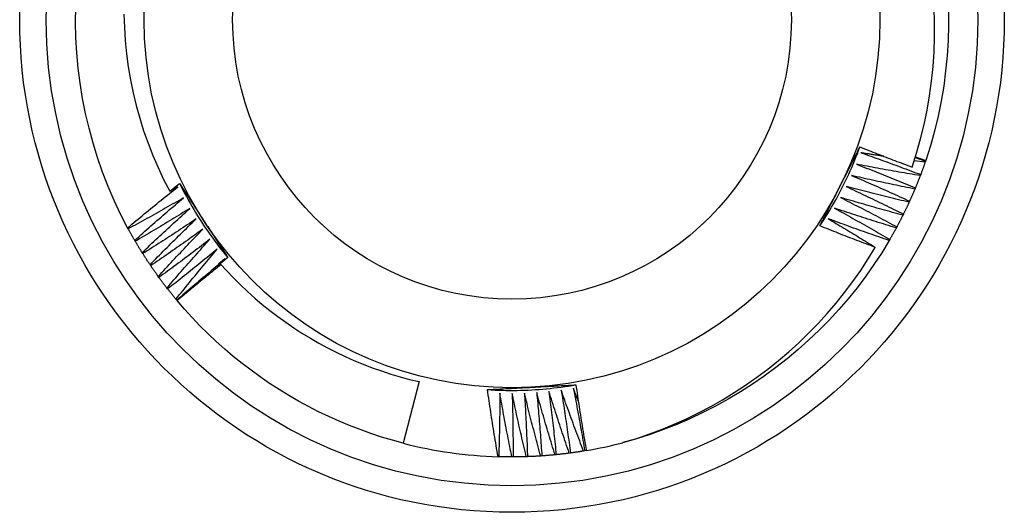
# Model space of a CAD drawing. Header units: inches. Extents: x 0 to 144, y -11 to 93.
# Tile 29 of 53: x 79.835 to 80.185, y 57.053 to 57.228. Entities that reach past the tile are written whole.
import ezdxf

# ---------------------------------------------------------------- set-up
doc = ezdxf.new("R2010")
doc.units = ezdxf.units.IN
doc.header["$LTSCALE"] = 8.616264
doc.header["$MEASUREMENT"] = 0
doc.layers.add('Visible Edges(ANSI)', color=7, linetype='Continuous', lineweight=25)
doc.layers.add('Visible Tangent Edges(ANSI)', color=7, linetype='Continuous', lineweight=25)

msp = doc.modelspace()

# ---------------------------------------------------------------- linework, layer by layer
at = {"layer": 'Visible Edges(ANSI)'}
for p, q in [((80.15703, 57.17714), (80.15315, 57.17765)), ((80.15351, 57.17878), (80.15716, 57.17753)), ((80.15358, 57.17901), (80.15724, 57.17777)), ((80.15716, 57.17753), (80.15703, 57.17714)), ((80.15724, 57.17777), (80.15716, 57.17753)), ((80.15543, 57.17271), (80.15528, 57.17233)), ((79.88815, 57.16678), (79.89168, 57.16955)), ((79.8911, 57.16836), (79.88815, 57.16678)), ((80.15354, 57.16795), (80.15338, 57.16757)), ((80.15149, 57.16326), (80.15132, 57.16289)), ((80.14929, 57.15864), (80.1491, 57.15827)), ((79.87339, 57.15341), (79.87319, 57.15378)), ((80.14694, 57.15409), (80.14674, 57.15373)), ((79.87591, 57.14896), (79.8757, 57.14931)), ((80.14444, 57.14962), (80.14423, 57.14927)), ((79.87858, 57.14459), (79.87836, 57.14494)), ((79.90886, 57.14316), (79.90613, 57.141)), ((79.90688, 57.14159), (79.90782, 57.14278)), ((79.88139, 57.14031), (79.88116, 57.14065)), ((79.90568, 57.14007), (79.90627, 57.14083)), ((79.88434, 57.13612), (79.8841, 57.13646)), ((79.88743, 57.13204), (79.88717, 57.13236)), ((79.89064, 57.12806), (79.89038, 57.12837)), ((79.89081, 57.12786), (79.89065, 57.12806)), ((79.97693, 57.09906), (79.9713, 57.07715)), ((80.03644, 57.07453), (80.03585, 57.07443)), ((80.00525, 57.07234), (80.00501, 57.07234)), ((80.01037, 57.07226), (80.00995, 57.07226)), ((80.01549, 57.07236), (80.01507, 57.07235)), ((80.0206, 57.07263), (80.02019, 57.0726)), ((80.0257, 57.07306), (80.02529, 57.07302)), ((80.03078, 57.07366), (80.03037, 57.07361)), ((80.03585, 57.07443), (80.03544, 57.07436))]:
    msp.add_line(p, q, dxfattribs=at)
at = {"layer": 'Visible Edges(ANSI)', "flags": 128}
for points in [[(79.87319, 57.15378), (79.87069, 57.15861), (79.86837, 57.16353), (79.86623, 57.16852), (79.86427, 57.17359), (79.86248, 57.17873), (79.86088, 57.18393), (79.85946, 57.18918), (79.85822, 57.19447), (79.85717, 57.19981), (79.8563, 57.20518), (79.85561, 57.21057), (79.8551, 57.21599), (79.85478, 57.22142), (79.85464, 57.22686), (79.85469, 57.2323)], [(79.87186, 57.22972), (79.87201, 57.22504), (79.87232, 57.22036), (79.87278, 57.21568), (79.87341, 57.21102), (79.87419, 57.20639), (79.87513, 57.2018), (79.87623, 57.19724), (79.87748, 57.19273), (79.87888, 57.18827), (79.88044, 57.18385), (79.88214, 57.17949), (79.884, 57.17519), (79.886, 57.17095), (79.88815, 57.16678)], [(80.1524, 57.17537), (80.15399, 57.18035), (80.15541, 57.18538), (80.15666, 57.19047), (80.15773, 57.19559), (80.15862, 57.20075), (80.15934, 57.20592), (80.15987, 57.21111), (80.16022, 57.21631), (80.16039, 57.22153), (80.16038, 57.22674), (80.16019, 57.23196)], [(80.16528, 57.23128), (80.16532, 57.22584), (80.16518, 57.2204), (80.16484, 57.21497), (80.16432, 57.20956), (80.16362, 57.20417), (80.16272, 57.1988), (80.16164, 57.19348), (80.16036, 57.18819), (80.1589, 57.18295), (80.15724, 57.17777)], [(80.11957, 57.15446), (80.12029, 57.15555), (80.12101, 57.15666), (80.12171, 57.15777), (80.1224, 57.15889), (80.12308, 57.16002), (80.12375, 57.16115), (80.12441, 57.16229), (80.12506, 57.16343), (80.12569, 57.16459), (80.12632, 57.16574), (80.12693, 57.16691), (80.12753, 57.16808), (80.12812, 57.16926), (80.1287, 57.17044), (80.12927, 57.17163), (80.12982, 57.17282), (80.13036, 57.17402), (80.13089, 57.17522), (80.13141, 57.17643), (80.13192, 57.17764), (80.13241, 57.17886), (80.13289, 57.18009), (80.13336, 57.18132), (80.13382, 57.18255)], [(80.12667, 57.16842), (80.12697, 57.16902), (80.12727, 57.16961), (80.12757, 57.1702), (80.12787, 57.17078), (80.12817, 57.17137), (80.12847, 57.17196), (80.12876, 57.17255), (80.12906, 57.17314), (80.12936, 57.17373), (80.12966, 57.17432), (80.12996, 57.17491), (80.13026, 57.17549), (80.13056, 57.17608), (80.13086, 57.17667), (80.13116, 57.17726), (80.13145, 57.17784), (80.13175, 57.17843), (80.13205, 57.17902), (80.13235, 57.17961), (80.13265, 57.18019), (80.13294, 57.18078), (80.13324, 57.18137), (80.13354, 57.18195), (80.13384, 57.18254)], [(80.13384, 57.18254), (80.13461, 57.18223), (80.13538, 57.18192), (80.13615, 57.18162), (80.13692, 57.18131), (80.13769, 57.18101), (80.13846, 57.1807), (80.13923, 57.1804), (80.14, 57.1801), (80.14078, 57.17979), (80.14155, 57.17949), (80.14232, 57.17919), (80.14309, 57.17889), (80.14387, 57.1786), (80.14464, 57.1783), (80.14542, 57.178), (80.14619, 57.17771), (80.14697, 57.17741), (80.14774, 57.17712), (80.14852, 57.17683), (80.14929, 57.17653), (80.15007, 57.17624), (80.15085, 57.17595), (80.15162, 57.17566), (80.1524, 57.17537)], [(80.13417, 57.18046), (80.13506, 57.18015), (80.13595, 57.17984), (80.13684, 57.17953), (80.13773, 57.17921), (80.13862, 57.1789), (80.13951, 57.17858), (80.1404, 57.17827), (80.14128, 57.17795), (80.14217, 57.17763), (80.14306, 57.17731), (80.14394, 57.17699), (80.14483, 57.17667), (80.14571, 57.17634), (80.1466, 57.17602), (80.14748, 57.17569), (80.14837, 57.17537), (80.14925, 57.17504), (80.15014, 57.17471), (80.15102, 57.17438), (80.1519, 57.17405), (80.15278, 57.17372), (80.15367, 57.17338), (80.15455, 57.17305), (80.15543, 57.17271)], [(80.14232, 57.1792), (80.14198, 57.17925), (80.14164, 57.1793), (80.1413, 57.17935), (80.14096, 57.1794), (80.14062, 57.17945), (80.14028, 57.1795), (80.13994, 57.17956), (80.1396, 57.17961), (80.13926, 57.17966), (80.13892, 57.17971), (80.13858, 57.17976), (80.13824, 57.17982), (80.1379, 57.17987), (80.13756, 57.17992), (80.13723, 57.17998), (80.13689, 57.18003), (80.13655, 57.18008), (80.13621, 57.18014), (80.13587, 57.18019), (80.13553, 57.18024), (80.13519, 57.1803), (80.13485, 57.18035), (80.13451, 57.18041), (80.13417, 57.18046)], [(80.13255, 57.1764), (80.13343, 57.17606), (80.13431, 57.17572), (80.13519, 57.17538), (80.13606, 57.17504), (80.13694, 57.17469), (80.13782, 57.17435), (80.1387, 57.174), (80.13957, 57.17366), (80.14045, 57.17331), (80.14132, 57.17296), (80.1422, 57.17261), (80.14307, 57.17226), (80.14395, 57.1719), (80.14482, 57.17155), (80.14569, 57.1712), (80.14657, 57.17084), (80.14744, 57.17048), (80.14831, 57.17013), (80.14918, 57.16977), (80.15006, 57.16941), (80.15093, 57.16905), (80.1518, 57.16868), (80.15267, 57.16832), (80.15354, 57.16795)], [(80.15528, 57.17233), (80.15433, 57.17248), (80.15338, 57.17264), (80.15243, 57.1728), (80.15149, 57.17296), (80.15054, 57.17312), (80.14959, 57.17328), (80.14864, 57.17344), (80.14769, 57.17361), (80.14675, 57.17377), (80.1458, 57.17394), (80.14485, 57.17411), (80.1439, 57.17428), (80.14296, 57.17445), (80.14201, 57.17462), (80.14106, 57.17479), (80.14012, 57.17496), (80.13917, 57.17514), (80.13822, 57.17532), (80.13728, 57.17549), (80.13633, 57.17567), (80.13538, 57.17585), (80.13444, 57.17603), (80.13349, 57.17621), (80.13255, 57.1764)], [(80.15703, 57.17714), (80.15696, 57.17695), (80.1569, 57.17677), (80.15684, 57.17658), (80.15677, 57.1764), (80.15671, 57.17621), (80.15664, 57.17603), (80.15658, 57.17584), (80.15651, 57.17566), (80.15644, 57.17547), (80.15638, 57.17529), (80.15631, 57.1751), (80.15624, 57.17492), (80.15618, 57.17474), (80.15611, 57.17455), (80.15604, 57.17437), (80.15598, 57.17418), (80.15591, 57.174), (80.15584, 57.17382), (80.15577, 57.17363), (80.1557, 57.17345), (80.15563, 57.17326), (80.15556, 57.17308), (80.15549, 57.1729), (80.15543, 57.17271)], [(79.89168, 57.16955), (79.89203, 57.16901), (79.89239, 57.16846), (79.89274, 57.16792), (79.8931, 57.16737), (79.89346, 57.16683), (79.89381, 57.16628), (79.89417, 57.16573), (79.89452, 57.16519), (79.89488, 57.16464), (79.89523, 57.1641), (79.89559, 57.16355), (79.89595, 57.163), (79.8963, 57.16246), (79.89666, 57.16191), (79.89701, 57.16136), (79.89737, 57.16081), (79.89773, 57.16027), (79.89808, 57.15972), (79.89844, 57.15917), (79.8988, 57.15862), (79.89915, 57.15807), (79.89951, 57.15752), (79.89987, 57.15697), (79.90022, 57.15642)], [(79.89168, 57.16955), (79.89226, 57.16838), (79.89286, 57.1672), (79.89348, 57.16604), (79.8941, 57.16488), (79.89473, 57.16373), (79.89538, 57.16258), (79.89604, 57.16144), (79.89671, 57.16031), (79.89739, 57.15918), (79.89808, 57.15806), (79.89878, 57.15695), (79.89949, 57.15585), (79.90022, 57.15475), (79.90095, 57.15366), (79.9017, 57.15257), (79.90245, 57.1515), (79.90322, 57.15043), (79.904, 57.14936), (79.90479, 57.14831), (79.90558, 57.14727), (79.90639, 57.14623), (79.90721, 57.1452), (79.90804, 57.14418), (79.90888, 57.14316)], [(80.13079, 57.17239), (80.13166, 57.17202), (80.13253, 57.17166), (80.13339, 57.17129), (80.13426, 57.17091), (80.13512, 57.17054), (80.13599, 57.17017), (80.13685, 57.16979), (80.13772, 57.16942), (80.13858, 57.16904), (80.13945, 57.16867), (80.14031, 57.16829), (80.14117, 57.16791), (80.14204, 57.16753), (80.1429, 57.16714), (80.14376, 57.16676), (80.14462, 57.16638), (80.14548, 57.16599), (80.14634, 57.1656), (80.1472, 57.16522), (80.14806, 57.16483), (80.14892, 57.16444), (80.14977, 57.16405), (80.15063, 57.16366), (80.15149, 57.16326)], [(80.15338, 57.16757), (80.15243, 57.16776), (80.15149, 57.16795), (80.15055, 57.16814), (80.1496, 57.16833), (80.14866, 57.16852), (80.14772, 57.16871), (80.14678, 57.16891), (80.14583, 57.1691), (80.14489, 57.1693), (80.14395, 57.1695), (80.14301, 57.1697), (80.14207, 57.1699), (80.14113, 57.1701), (80.14019, 57.1703), (80.13925, 57.1705), (80.13831, 57.17071), (80.13737, 57.17092), (80.13643, 57.17112), (80.13549, 57.17133), (80.13455, 57.17154), (80.13361, 57.17175), (80.13267, 57.17196), (80.13173, 57.17218), (80.13079, 57.17239)], [(80.15528, 57.17233), (80.15521, 57.17214), (80.15514, 57.17196), (80.15507, 57.17178), (80.155, 57.17159), (80.15493, 57.17141), (80.15486, 57.17123), (80.15479, 57.17105), (80.15471, 57.17086), (80.15464, 57.17068), (80.15457, 57.1705), (80.1545, 57.17032), (80.15442, 57.17013), (80.15435, 57.16995), (80.15428, 57.16977), (80.15421, 57.16959), (80.15413, 57.16941), (80.15406, 57.16923), (80.15398, 57.16904), (80.15391, 57.16886), (80.15383, 57.16868), (80.15376, 57.1685), (80.15368, 57.16832), (80.15361, 57.16814), (80.15353, 57.16796)], [(79.87319, 57.15378), (79.87393, 57.15439), (79.87467, 57.15501), (79.87541, 57.15563), (79.87615, 57.15624), (79.87689, 57.15686), (79.87763, 57.15747), (79.87837, 57.15808), (79.87911, 57.15869), (79.87986, 57.15931), (79.8806, 57.15992), (79.88135, 57.16052), (79.88209, 57.16113), (79.88284, 57.16174), (79.88358, 57.16235), (79.88433, 57.16295), (79.88508, 57.16356), (79.88583, 57.16416), (79.88658, 57.16476), (79.88733, 57.16536), (79.88809, 57.16596), (79.88884, 57.16656), (79.88959, 57.16716), (79.89035, 57.16776), (79.8911, 57.16836)], [(80.11957, 57.15446), (80.11986, 57.15504), (80.12016, 57.15562), (80.12045, 57.1562), (80.12075, 57.15678), (80.12104, 57.15736), (80.12134, 57.15794), (80.12163, 57.15852), (80.12193, 57.1591), (80.12222, 57.15969), (80.12252, 57.16027), (80.12281, 57.16085), (80.12311, 57.16143), (80.1234, 57.16201), (80.1237, 57.16259), (80.124, 57.16318), (80.12429, 57.16376), (80.12459, 57.16434), (80.12488, 57.16492), (80.12518, 57.16551), (80.12548, 57.16609), (80.12577, 57.16667), (80.12607, 57.16726), (80.12637, 57.16784), (80.12667, 57.16842)], [(80.1289, 57.16845), (80.12976, 57.16805), (80.13061, 57.16765), (80.13147, 57.16725), (80.13232, 57.16685), (80.13317, 57.16645), (80.13403, 57.16605), (80.13488, 57.16565), (80.13573, 57.16525), (80.13658, 57.16484), (80.13743, 57.16444), (80.13828, 57.16403), (80.13913, 57.16362), (80.13998, 57.16321), (80.14083, 57.1628), (80.14168, 57.16239), (80.14252, 57.16198), (80.14337, 57.16156), (80.14422, 57.16115), (80.14507, 57.16073), (80.14591, 57.16032), (80.14676, 57.1599), (80.1476, 57.15948), (80.14845, 57.15906), (80.14929, 57.15864)], [(80.15132, 57.16289), (80.15038, 57.1631), (80.14944, 57.16332), (80.14851, 57.16354), (80.14757, 57.16377), (80.14664, 57.16399), (80.1457, 57.16421), (80.14476, 57.16444), (80.14383, 57.16466), (80.14289, 57.16489), (80.14196, 57.16512), (80.14103, 57.16535), (80.14009, 57.16558), (80.13916, 57.16581), (80.13822, 57.16605), (80.13729, 57.16628), (80.13636, 57.16652), (80.13542, 57.16675), (80.13449, 57.16699), (80.13356, 57.16723), (80.13263, 57.16747), (80.1317, 57.16771), (80.13076, 57.16796), (80.12983, 57.1682), (80.1289, 57.16845)], [(80.15338, 57.16757), (80.1533, 57.16739), (80.15322, 57.16721), (80.15315, 57.16703), (80.15307, 57.16685), (80.15299, 57.16667), (80.15292, 57.16649), (80.15284, 57.16631), (80.15276, 57.16613), (80.15268, 57.16595), (80.15261, 57.16577), (80.15253, 57.16559), (80.15245, 57.16541), (80.15237, 57.16523), (80.15229, 57.16505), (80.15221, 57.16487), (80.15213, 57.16469), (80.15205, 57.16452), (80.15197, 57.16434), (80.15189, 57.16416), (80.15181, 57.16398), (80.15173, 57.1638), (80.15165, 57.16362), (80.15157, 57.16344), (80.15149, 57.16326)], [(79.89312, 57.16448), (79.89231, 57.16401), (79.89149, 57.16353), (79.89068, 57.16306), (79.88986, 57.16259), (79.88904, 57.16212), (79.88822, 57.16166), (79.8874, 57.16119), (79.88659, 57.16072), (79.88577, 57.16026), (79.88494, 57.1598), (79.88412, 57.15933), (79.8833, 57.15887), (79.88248, 57.15841), (79.88166, 57.15795), (79.88083, 57.15749), (79.88001, 57.15704), (79.87918, 57.15658), (79.87836, 57.15612), (79.87753, 57.15567), (79.8767, 57.15522), (79.87588, 57.15476), (79.87505, 57.15431), (79.87422, 57.15386), (79.87339, 57.15341)], [(79.8757, 57.14931), (79.87642, 57.14996), (79.87714, 57.1506), (79.87786, 57.15124), (79.87857, 57.15188), (79.87929, 57.15252), (79.88001, 57.15315), (79.88074, 57.15379), (79.88146, 57.15443), (79.88218, 57.15506), (79.8829, 57.15569), (79.88363, 57.15633), (79.88435, 57.15696), (79.88508, 57.15759), (79.88581, 57.15822), (79.88654, 57.15885), (79.88726, 57.15948), (79.88799, 57.16011), (79.88872, 57.16073), (79.88946, 57.16136), (79.89019, 57.16199), (79.89092, 57.16261), (79.89165, 57.16323), (79.89239, 57.16386), (79.89312, 57.16448)], [(80.12688, 57.16456), (80.12773, 57.16414), (80.12857, 57.16371), (80.12941, 57.16329), (80.13025, 57.16286), (80.13109, 57.16243), (80.13193, 57.162), (80.13276, 57.16157), (80.1336, 57.16114), (80.13444, 57.16071), (80.13528, 57.16028), (80.13611, 57.15984), (80.13695, 57.1594), (80.13778, 57.15897), (80.13862, 57.15853), (80.13945, 57.15809), (80.14029, 57.15765), (80.14112, 57.15721), (80.14195, 57.15677), (80.14278, 57.15632), (80.14362, 57.15588), (80.14445, 57.15543), (80.14528, 57.15499), (80.14611, 57.15454), (80.14694, 57.15409)], [(80.1491, 57.15827), (80.14818, 57.15852), (80.14725, 57.15877), (80.14632, 57.15902), (80.14539, 57.15927), (80.14446, 57.15952), (80.14353, 57.15978), (80.14261, 57.16004), (80.14168, 57.16029), (80.14075, 57.16055), (80.13983, 57.16081), (80.1389, 57.16107), (80.13797, 57.16133), (80.13705, 57.16159), (80.13612, 57.16186), (80.1352, 57.16212), (80.13427, 57.16239), (80.13335, 57.16266), (80.13242, 57.16293), (80.1315, 57.1632), (80.13058, 57.16347), (80.12965, 57.16374), (80.12873, 57.16401), (80.12781, 57.16429), (80.12688, 57.16456)], [(80.15132, 57.16289), (80.15124, 57.16271), (80.15115, 57.16253), (80.15107, 57.16235), (80.15099, 57.16217), (80.15091, 57.162), (80.15082, 57.16182), (80.15074, 57.16164), (80.15066, 57.16146), (80.15057, 57.16129), (80.15049, 57.16111), (80.1504, 57.16093), (80.15032, 57.16076), (80.15023, 57.16058), (80.15015, 57.1604), (80.15006, 57.16023), (80.14998, 57.16005), (80.14989, 57.15987), (80.14981, 57.1597), (80.14972, 57.15952), (80.14963, 57.15935), (80.14955, 57.15917), (80.14946, 57.15899), (80.14937, 57.15882), (80.14929, 57.15864)], [(79.89527, 57.16067), (79.89447, 57.16017), (79.89367, 57.15967), (79.89287, 57.15917), (79.89207, 57.15867), (79.89127, 57.15818), (79.89047, 57.15768), (79.88966, 57.15719), (79.88886, 57.1567), (79.88806, 57.15621), (79.88725, 57.15572), (79.88644, 57.15523), (79.88564, 57.15474), (79.88483, 57.15425), (79.88402, 57.15377), (79.88322, 57.15328), (79.88241, 57.1528), (79.8816, 57.15231), (79.88079, 57.15183), (79.87998, 57.15135), (79.87917, 57.15087), (79.87835, 57.15039), (79.87754, 57.14991), (79.87673, 57.14943), (79.87591, 57.14896)], [(79.87836, 57.14494), (79.87906, 57.1456), (79.87975, 57.14627), (79.88045, 57.14693), (79.88114, 57.14759), (79.88184, 57.14825), (79.88254, 57.14892), (79.88324, 57.14958), (79.88394, 57.15023), (79.88464, 57.15089), (79.88535, 57.15155), (79.88605, 57.15221), (79.88675, 57.15286), (79.88746, 57.15352), (79.88816, 57.15417), (79.88887, 57.15483), (79.88958, 57.15548), (79.89029, 57.15613), (79.891, 57.15678), (79.89171, 57.15743), (79.89242, 57.15808), (79.89313, 57.15873), (79.89384, 57.15937), (79.89456, 57.16002), (79.89527, 57.16067)], [(80.12474, 57.16075), (80.12557, 57.1603), (80.12639, 57.15985), (80.12722, 57.15939), (80.12805, 57.15894), (80.12887, 57.15848), (80.12969, 57.15803), (80.13052, 57.15757), (80.13134, 57.15711), (80.13216, 57.15665), (80.13299, 57.15619), (80.13381, 57.15573), (80.13463, 57.15526), (80.13545, 57.1548), (80.13627, 57.15433), (80.13709, 57.15387), (80.13791, 57.1534), (80.13873, 57.15293), (80.13954, 57.15246), (80.14036, 57.15199), (80.14118, 57.15152), (80.14199, 57.15105), (80.14281, 57.15057), (80.14362, 57.1501), (80.14444, 57.14962)], [(80.14674, 57.15373), (80.14582, 57.15401), (80.1449, 57.15429), (80.14398, 57.15457), (80.14306, 57.15485), (80.14214, 57.15514), (80.14122, 57.15542), (80.1403, 57.15571), (80.13939, 57.15599), (80.13847, 57.15628), (80.13755, 57.15657), (80.13663, 57.15686), (80.13572, 57.15716), (80.1348, 57.15745), (80.13388, 57.15774), (80.13297, 57.15804), (80.13205, 57.15833), (80.13114, 57.15863), (80.13022, 57.15893), (80.12931, 57.15923), (80.12839, 57.15953), (80.12748, 57.15984), (80.12657, 57.16014), (80.12565, 57.16044), (80.12474, 57.16075)], [(79.89754, 57.15693), (79.89676, 57.1564), (79.89598, 57.15588), (79.89519, 57.15535), (79.89441, 57.15483), (79.89362, 57.15431), (79.89284, 57.15379), (79.89205, 57.15327), (79.89126, 57.15275), (79.89048, 57.15223), (79.88969, 57.15172), (79.8889, 57.1512), (79.88811, 57.15069), (79.88732, 57.15017), (79.88653, 57.14966), (79.88574, 57.14915), (79.88494, 57.14864), (79.88415, 57.14813), (79.88336, 57.14762), (79.88256, 57.14711), (79.88177, 57.1466), (79.88097, 57.1461), (79.88018, 57.14559), (79.87938, 57.14509), (79.87858, 57.14459)], [(79.88116, 57.14065), (79.88183, 57.14134), (79.8825, 57.14202), (79.88318, 57.14271), (79.88385, 57.1434), (79.88453, 57.14408), (79.88521, 57.14476), (79.88588, 57.14545), (79.88656, 57.14613), (79.88724, 57.14681), (79.88792, 57.14749), (79.8886, 57.14817), (79.88929, 57.14885), (79.88997, 57.14953), (79.89065, 57.1502), (79.89134, 57.15088), (79.89202, 57.15155), (79.89271, 57.15223), (79.8934, 57.1529), (79.89409, 57.15358), (79.89478, 57.15425), (79.89547, 57.15492), (79.89616, 57.15559), (79.89685, 57.15626), (79.89754, 57.15693)], [(79.90022, 57.15642), (79.90059, 57.15587), (79.90095, 57.15531), (79.90131, 57.15476), (79.90167, 57.1542), (79.90203, 57.15365), (79.90239, 57.1531), (79.90275, 57.15254), (79.90311, 57.15199), (79.90347, 57.15144), (79.90383, 57.15088), (79.90419, 57.15033), (79.90455, 57.14978), (79.90491, 57.14922), (79.90527, 57.14867), (79.90563, 57.14812), (79.90599, 57.14757), (79.90635, 57.14702), (79.90671, 57.14646), (79.90707, 57.14591), (79.90743, 57.14536), (79.90779, 57.14481), (79.90814, 57.14426), (79.9085, 57.14371), (79.90886, 57.14316)], [(80.12247, 57.15701), (80.12318, 57.15659), (80.12388, 57.15618), (80.12459, 57.15576), (80.12529, 57.15534), (80.126, 57.15492), (80.1267, 57.1545), (80.1274, 57.15408), (80.12811, 57.15366), (80.12881, 57.15324), (80.12951, 57.15282), (80.13021, 57.15239), (80.13091, 57.15197), (80.13161, 57.15154), (80.13231, 57.15112), (80.13301, 57.15069), (80.13371, 57.15026), (80.13441, 57.14983), (80.13511, 57.1494), (80.13581, 57.14897), (80.1365, 57.14854), (80.1372, 57.14811), (80.1379, 57.14768), (80.13859, 57.14725), (80.13929, 57.14681)], [(80.14423, 57.14927), (80.14332, 57.14958), (80.14241, 57.14989), (80.1415, 57.1502), (80.14059, 57.15051), (80.13968, 57.15083), (80.13877, 57.15114), (80.13786, 57.15146), (80.13695, 57.15177), (80.13605, 57.15209), (80.13514, 57.15241), (80.13423, 57.15273), (80.13332, 57.15305), (80.13242, 57.15338), (80.13151, 57.1537), (80.13061, 57.15403), (80.1297, 57.15435), (80.1288, 57.15468), (80.12789, 57.15501), (80.12699, 57.15534), (80.12608, 57.15567), (80.12518, 57.15601), (80.12428, 57.15634), (80.12337, 57.15667), (80.12247, 57.15701)], [(80.1491, 57.15827), (80.14902, 57.15809), (80.14893, 57.15792), (80.14884, 57.15774), (80.14875, 57.15757), (80.14866, 57.15739), (80.14857, 57.15722), (80.14849, 57.15704), (80.1484, 57.15687), (80.14831, 57.1567), (80.14822, 57.15652), (80.14813, 57.15635), (80.14804, 57.15617), (80.14795, 57.156), (80.14785, 57.15583), (80.14776, 57.15565), (80.14767, 57.15548), (80.14758, 57.15531), (80.14749, 57.15513), (80.1474, 57.15496), (80.14731, 57.15479), (80.14721, 57.15461), (80.14712, 57.15444), (80.14703, 57.15427), (80.14693, 57.15409)], [(79.8757, 57.14931), (79.87561, 57.14948), (79.87551, 57.14965), (79.87541, 57.14982), (79.87531, 57.14999), (79.87521, 57.15016), (79.87511, 57.15033), (79.87502, 57.1505), (79.87492, 57.15067), (79.87482, 57.15084), (79.87473, 57.15101), (79.87463, 57.15118), (79.87453, 57.15135), (79.87444, 57.15153), (79.87434, 57.1517), (79.87425, 57.15187), (79.87415, 57.15204), (79.87406, 57.15221), (79.87396, 57.15238), (79.87387, 57.15255), (79.87377, 57.15273), (79.87368, 57.1529), (79.87358, 57.15307), (79.87349, 57.15324), (79.8734, 57.15341)], [(79.89994, 57.15326), (79.89917, 57.15271), (79.89841, 57.15216), (79.89764, 57.15161), (79.89687, 57.15107), (79.89611, 57.15052), (79.89534, 57.14997), (79.89457, 57.14943), (79.8938, 57.14888), (79.89303, 57.14834), (79.89226, 57.1478), (79.89149, 57.14726), (79.89071, 57.14672), (79.88994, 57.14618), (79.88917, 57.14564), (79.88839, 57.1451), (79.88762, 57.14456), (79.88684, 57.14403), (79.88607, 57.14349), (79.88529, 57.14296), (79.88451, 57.14243), (79.88373, 57.1419), (79.88295, 57.14137), (79.88217, 57.14084), (79.88139, 57.14031)], [(79.8841, 57.13646), (79.88475, 57.13717), (79.8854, 57.13788), (79.88605, 57.13858), (79.8867, 57.13929), (79.88735, 57.14), (79.88801, 57.1407), (79.88866, 57.14141), (79.88932, 57.14211), (79.88997, 57.14281), (79.89063, 57.14352), (79.89129, 57.14422), (79.89195, 57.14492), (79.89261, 57.14562), (79.89327, 57.14632), (79.89393, 57.14702), (79.8946, 57.14771), (79.89526, 57.14841), (79.89593, 57.14911), (79.89659, 57.1498), (79.89726, 57.1505), (79.89793, 57.15119), (79.8986, 57.15188), (79.89926, 57.15257), (79.89994, 57.15326)], [(80.13929, 57.14681), (80.13846, 57.14712), (80.13764, 57.14743), (80.13681, 57.14774), (80.13599, 57.14805), (80.13516, 57.14836), (80.13434, 57.14867), (80.13351, 57.14899), (80.13269, 57.1493), (80.13187, 57.14961), (80.13105, 57.14993), (80.13022, 57.15025), (80.1294, 57.15057), (80.12858, 57.15089), (80.12776, 57.15121), (80.12694, 57.15153), (80.12612, 57.15185), (80.1253, 57.15217), (80.12448, 57.15249), (80.12366, 57.15282), (80.12284, 57.15314), (80.12202, 57.15347), (80.1212, 57.1538), (80.12039, 57.15413), (80.11957, 57.15446)], [(80.14674, 57.15373), (80.14665, 57.15356), (80.14655, 57.15338), (80.14646, 57.15321), (80.14637, 57.15304), (80.14627, 57.15287), (80.14618, 57.1527), (80.14608, 57.15252), (80.14599, 57.15235), (80.14589, 57.15218), (80.1458, 57.15201), (80.1457, 57.15184), (80.1456, 57.15167), (80.14551, 57.1515), (80.14541, 57.15133), (80.14531, 57.15116), (80.14522, 57.15099), (80.14512, 57.15082), (80.14502, 57.15065), (80.14493, 57.15048), (80.14483, 57.15031), (80.14473, 57.15014), (80.14463, 57.14997), (80.14453, 57.1498), (80.14443, 57.14963)], [(79.87836, 57.14494), (79.87826, 57.1451), (79.87815, 57.14527), (79.87805, 57.14544), (79.87794, 57.1456), (79.87784, 57.14577), (79.87774, 57.14594), (79.87763, 57.1461), (79.87753, 57.14627), (79.87743, 57.14644), (79.87733, 57.1466), (79.87722, 57.14677), (79.87712, 57.14694), (79.87702, 57.14711), (79.87692, 57.14727), (79.87682, 57.14744), (79.87672, 57.14761), (79.87662, 57.14778), (79.87652, 57.14795), (79.87642, 57.14811), (79.87632, 57.14828), (79.87622, 57.14845), (79.87612, 57.14862), (79.87602, 57.14879), (79.87592, 57.14896)], [(79.90245, 57.14968), (79.9017, 57.14911), (79.90096, 57.14853), (79.90021, 57.14796), (79.89946, 57.14739), (79.89871, 57.14681), (79.89796, 57.14624), (79.89721, 57.14567), (79.89646, 57.1451), (79.89571, 57.14453), (79.89495, 57.14397), (79.8942, 57.1434), (79.89345, 57.14284), (79.89269, 57.14227), (79.89194, 57.14171), (79.89118, 57.14114), (79.89042, 57.14058), (79.88967, 57.14002), (79.88891, 57.13946), (79.88815, 57.1389), (79.88739, 57.13835), (79.88663, 57.13779), (79.88587, 57.13723), (79.8851, 57.13668), (79.88434, 57.13612)], [(79.88717, 57.13236), (79.8878, 57.13309), (79.88842, 57.13382), (79.88905, 57.13455), (79.88968, 57.13528), (79.89031, 57.13601), (79.89094, 57.13673), (79.89157, 57.13746), (79.8922, 57.13819), (79.89284, 57.13891), (79.89347, 57.13963), (79.89411, 57.14036), (79.89474, 57.14108), (79.89538, 57.1418), (79.89602, 57.14252), (79.89666, 57.14324), (79.8973, 57.14396), (79.89794, 57.14468), (79.89858, 57.14539), (79.89922, 57.14611), (79.89986, 57.14683), (79.90051, 57.14754), (79.90115, 57.14826), (79.9018, 57.14897), (79.90245, 57.14968)], [(80.14423, 57.14927), (80.14159, 57.14492), (80.1388, 57.14067), (80.13587, 57.13652), (80.1328, 57.13246), (80.1296, 57.12851), (80.12627, 57.12467), (80.12282, 57.12094), (80.11925, 57.11732), (80.11556, 57.11382), (80.11177, 57.11044), (80.10786, 57.10717), (80.10386, 57.10404), (80.09975, 57.10103), (80.09556, 57.09816), (80.09127, 57.09542), (80.0869, 57.09282), (80.08245, 57.09036), (80.07792, 57.08804), (80.07332, 57.08588), (80.06866, 57.08386), (80.06393, 57.08199), (80.05914, 57.08029), (80.0543, 57.07874), (80.04941, 57.07736)], [(79.88116, 57.14065), (79.88105, 57.14081), (79.88094, 57.14097), (79.88083, 57.14114), (79.88072, 57.1413), (79.88061, 57.14146), (79.8805, 57.14163), (79.88039, 57.14179), (79.88029, 57.14195), (79.88018, 57.14212), (79.88007, 57.14228), (79.87996, 57.14245), (79.87986, 57.14261), (79.87975, 57.14277), (79.87964, 57.14294), (79.87954, 57.1431), (79.87943, 57.14327), (79.87932, 57.14343), (79.87922, 57.1436), (79.87911, 57.14376), (79.87901, 57.14393), (79.8789, 57.14409), (79.87879, 57.14426), (79.87869, 57.14442), (79.87858, 57.14459)], [(79.90508, 57.14619), (79.90435, 57.14559), (79.90362, 57.14499), (79.90289, 57.14439), (79.90217, 57.14379), (79.90144, 57.14319), (79.90071, 57.1426), (79.89997, 57.142), (79.89924, 57.14141), (79.89851, 57.14082), (79.89778, 57.14023), (79.89704, 57.13964), (79.89631, 57.13905), (79.89557, 57.13846), (79.89483, 57.13787), (79.8941, 57.13728), (79.89336, 57.13669), (79.89262, 57.13611), (79.89188, 57.13552), (79.89114, 57.13494), (79.8904, 57.13436), (79.88966, 57.13378), (79.88891, 57.1332), (79.88817, 57.13262), (79.88743, 57.13204)], [(79.89038, 57.12837), (79.89098, 57.12912), (79.89158, 57.12987), (79.89219, 57.13062), (79.89279, 57.13137), (79.89339, 57.13212), (79.894, 57.13287), (79.89461, 57.13361), (79.89522, 57.13436), (79.89583, 57.1351), (79.89644, 57.13585), (79.89705, 57.13659), (79.89766, 57.13733), (79.89827, 57.13807), (79.89889, 57.13882), (79.8995, 57.13956), (79.90012, 57.1403), (79.90073, 57.14103), (79.90135, 57.14177), (79.90197, 57.14251), (79.90259, 57.14325), (79.90321, 57.14398), (79.90383, 57.14472), (79.90445, 57.14545), (79.90508, 57.14619)], [(80.04942, 57.07735), (80.05405, 57.07876), (80.05863, 57.08033), (80.06316, 57.08203), (80.06764, 57.08387), (80.07205, 57.08585), (80.07641, 57.08798), (80.0807, 57.09023), (80.08492, 57.09263), (80.08907, 57.09516), (80.09314, 57.09782), (80.09711, 57.1006), (80.101, 57.1035), (80.10478, 57.10652), (80.10847, 57.10965), (80.11206, 57.1129), (80.11554, 57.11626), (80.11892, 57.11973), (80.12218, 57.12331), (80.12533, 57.12699), (80.12837, 57.13077), (80.13129, 57.13465), (80.13409, 57.13862), (80.13675, 57.14268), (80.13929, 57.14681)], [(79.90782, 57.14278), (79.90711, 57.14215), (79.90641, 57.14153), (79.9057, 57.14091), (79.90499, 57.14029), (79.90428, 57.13967), (79.90357, 57.13905), (79.90286, 57.13843), (79.90215, 57.13781), (79.90143, 57.1372), (79.90072, 57.13658), (79.9, 57.13597), (79.89929, 57.13535), (79.89857, 57.13474), (79.89786, 57.13413), (79.89714, 57.13352), (79.89642, 57.13291), (79.8957, 57.1323), (79.89498, 57.13169), (79.89426, 57.13108), (79.89354, 57.13047), (79.89282, 57.12987), (79.89209, 57.12926), (79.89137, 57.12866), (79.89064, 57.12806)], [(79.8841, 57.13646), (79.88398, 57.13662), (79.88387, 57.13677), (79.88375, 57.13693), (79.88364, 57.13709), (79.88352, 57.13725), (79.88341, 57.13741), (79.8833, 57.13757), (79.88318, 57.13773), (79.88307, 57.13789), (79.88296, 57.13805), (79.88284, 57.13821), (79.88273, 57.13837), (79.88262, 57.13853), (79.88251, 57.13869), (79.88239, 57.13885), (79.88228, 57.13902), (79.88217, 57.13918), (79.88206, 57.13934), (79.88195, 57.1395), (79.88184, 57.13966), (79.88173, 57.13982), (79.88162, 57.13998), (79.8815, 57.14015), (79.88139, 57.14031)], [(79.90642, 57.14067), (79.90576, 57.14014), (79.90511, 57.13962), (79.90445, 57.13909), (79.90379, 57.13856), (79.90314, 57.13803), (79.90248, 57.13751), (79.90183, 57.13698), (79.90118, 57.13645), (79.90053, 57.13591), (79.89987, 57.13538), (79.89922, 57.13485), (79.89857, 57.13432), (79.89792, 57.13378), (79.89727, 57.13325), (79.89662, 57.13271), (79.89597, 57.13218), (79.89533, 57.13164), (79.89468, 57.1311), (79.89403, 57.13056), (79.89339, 57.13002), (79.89274, 57.12948), (79.8921, 57.12894), (79.89145, 57.1284), (79.89081, 57.12786)], [(79.90613, 57.141), (79.90846, 57.13843), (79.91087, 57.13592), (79.91333, 57.13347), (79.91587, 57.13108), (79.91846, 57.12876), (79.92112, 57.12651), (79.92383, 57.12432), (79.92661, 57.1222), (79.92943, 57.12015), (79.93231, 57.11819), (79.93524, 57.11629), (79.93821, 57.11447), (79.94123, 57.11274), (79.9443, 57.11107), (79.94741, 57.10949), (79.95056, 57.10799), (79.95374, 57.10658), (79.95697, 57.10525), (79.96022, 57.104), (79.96351, 57.10284), (79.96682, 57.10176), (79.97017, 57.10077), (79.97353, 57.09987), (79.97693, 57.09906)], [(79.88717, 57.13236), (79.88705, 57.13252), (79.88693, 57.13267), (79.88681, 57.13283), (79.88669, 57.13298), (79.88657, 57.13314), (79.88645, 57.1333), (79.88633, 57.13345), (79.88622, 57.13361), (79.8861, 57.13376), (79.88598, 57.13392), (79.88586, 57.13408), (79.88574, 57.13423), (79.88562, 57.13439), (79.88551, 57.13455), (79.88539, 57.1347), (79.88527, 57.13486), (79.88516, 57.13502), (79.88504, 57.13518), (79.88492, 57.13533), (79.88481, 57.13549), (79.88469, 57.13565), (79.88457, 57.13581), (79.88446, 57.13597), (79.88434, 57.13612)], [(79.89038, 57.12837), (79.89025, 57.12852), (79.89013, 57.12867), (79.89, 57.12883), (79.88988, 57.12898), (79.88975, 57.12913), (79.88963, 57.12928), (79.88951, 57.12943), (79.88938, 57.12958), (79.88926, 57.12974), (79.88914, 57.12989), (79.88901, 57.13004), (79.88889, 57.13019), (79.88877, 57.13035), (79.88864, 57.1305), (79.88852, 57.13065), (79.8884, 57.13081), (79.88828, 57.13096), (79.88816, 57.13111), (79.88803, 57.13127), (79.88791, 57.13142), (79.88779, 57.13158), (79.88767, 57.13173), (79.88755, 57.13188), (79.88743, 57.13204)], [(79.9713, 57.07715), (79.96741, 57.0782), (79.96356, 57.07936), (79.95973, 57.08062), (79.95594, 57.08197), (79.95218, 57.08343), (79.94847, 57.08498), (79.94479, 57.08663), (79.94116, 57.08837), (79.93758, 57.09021), (79.93404, 57.09213), (79.93055, 57.09415), (79.92711, 57.09625), (79.92373, 57.09844), (79.92041, 57.10072), (79.91715, 57.10308), (79.91394, 57.10552), (79.9108, 57.10804), (79.90773, 57.11065), (79.90473, 57.11333), (79.90179, 57.11609), (79.89893, 57.11892), (79.89614, 57.12183), (79.89344, 57.12481), (79.89081, 57.12786)], [(80.00127, 57.09622), (80.00258, 57.09614), (80.00389, 57.09607), (80.00521, 57.09602), (80.00652, 57.09598), (80.00784, 57.09595), (80.00915, 57.09594), (80.01047, 57.09594), (80.01178, 57.09595), (80.0131, 57.09598), (80.01441, 57.09602), (80.01573, 57.09607), (80.01704, 57.09613), (80.01836, 57.09621), (80.01967, 57.0963), (80.02098, 57.09641), (80.02229, 57.09652), (80.0236, 57.09665), (80.02491, 57.09679), (80.02622, 57.09695), (80.02752, 57.09712), (80.02882, 57.0973), (80.03012, 57.09749), (80.03142, 57.0977), (80.03272, 57.09792)], [(80.00127, 57.09622), (80.00192, 57.09625), (80.00257, 57.09629), (80.00322, 57.09632), (80.00387, 57.09636), (80.00452, 57.09639), (80.00517, 57.09643), (80.00582, 57.09647), (80.00647, 57.0965), (80.00712, 57.09654), (80.00777, 57.09657), (80.00842, 57.09661), (80.00907, 57.09664), (80.00972, 57.09667), (80.01038, 57.09671), (80.01103, 57.09674), (80.01168, 57.09678), (80.01233, 57.09681), (80.01299, 57.09685), (80.01364, 57.09688), (80.01429, 57.09692), (80.01495, 57.09695), (80.0156, 57.09699), (80.01625, 57.09702), (80.01691, 57.09706)], [(80.00501, 57.07234), (80.00484, 57.07334), (80.00467, 57.07433), (80.0045, 57.07532), (80.00434, 57.07631), (80.00417, 57.07731), (80.00401, 57.0783), (80.00384, 57.07929), (80.00368, 57.08029), (80.00352, 57.08128), (80.00336, 57.08228), (80.0032, 57.08327), (80.00304, 57.08427), (80.00289, 57.08526), (80.00273, 57.08626), (80.00258, 57.08725), (80.00243, 57.08825), (80.00228, 57.08924), (80.00213, 57.09024), (80.00198, 57.09123), (80.00184, 57.09223), (80.00169, 57.09323), (80.00155, 57.09422), (80.00141, 57.09522), (80.00127, 57.09622)], [(80.01691, 57.09706), (80.01757, 57.09709), (80.01823, 57.09713), (80.01889, 57.09716), (80.01955, 57.0972), (80.02021, 57.09723), (80.02087, 57.09727), (80.02153, 57.0973), (80.02219, 57.09734), (80.02285, 57.09737), (80.02351, 57.09741), (80.02417, 57.09744), (80.02483, 57.09748), (80.02549, 57.09751), (80.02615, 57.09755), (80.0268, 57.09758), (80.02746, 57.09762), (80.02812, 57.09765), (80.02878, 57.09769), (80.02943, 57.09773), (80.03009, 57.09776), (80.03075, 57.0978), (80.03141, 57.09783), (80.03206, 57.09787), (80.03272, 57.0979)], [(80.02313, 57.09554), (80.02325, 57.0946), (80.02337, 57.09367), (80.02349, 57.09273), (80.02361, 57.0918), (80.02372, 57.09086), (80.02384, 57.08993), (80.02395, 57.08899), (80.02406, 57.08806), (80.02418, 57.08712), (80.02429, 57.08618), (80.02439, 57.08525), (80.0245, 57.08431), (80.02461, 57.08337), (80.02471, 57.08244), (80.02482, 57.0815), (80.02492, 57.08056), (80.02502, 57.07963), (80.02512, 57.07869), (80.02522, 57.07775), (80.02532, 57.07681), (80.02542, 57.07588), (80.02551, 57.07494), (80.02561, 57.074), (80.0257, 57.07306)], [(80.03037, 57.07361), (80.03006, 57.07452), (80.02975, 57.07543), (80.02943, 57.07634), (80.02912, 57.07725), (80.02881, 57.07816), (80.0285, 57.07907), (80.02819, 57.07998), (80.02789, 57.08089), (80.02758, 57.0818), (80.02728, 57.08272), (80.02697, 57.08363), (80.02667, 57.08454), (80.02637, 57.08546), (80.02607, 57.08637), (80.02577, 57.08729), (80.02547, 57.0882), (80.02518, 57.08912), (80.02488, 57.09003), (80.02459, 57.09095), (80.02429, 57.09187), (80.024, 57.09278), (80.02371, 57.0937), (80.02342, 57.09462), (80.02313, 57.09554)], [(80.02748, 57.09604), (80.02763, 57.09511), (80.02778, 57.09418), (80.02793, 57.09325), (80.02808, 57.09232), (80.02822, 57.09139), (80.02837, 57.09046), (80.02851, 57.08953), (80.02866, 57.08859), (80.0288, 57.08766), (80.02894, 57.08673), (80.02908, 57.0858), (80.02922, 57.08487), (80.02935, 57.08393), (80.02949, 57.083), (80.02962, 57.08207), (80.02976, 57.08113), (80.02989, 57.0802), (80.03002, 57.07927), (80.03015, 57.07833), (80.03028, 57.0774), (80.03041, 57.07647), (80.03053, 57.07553), (80.03066, 57.0746), (80.03078, 57.07366)], [(80.03544, 57.07436), (80.03509, 57.07526), (80.03475, 57.07616), (80.03441, 57.07706), (80.03407, 57.07796), (80.03373, 57.07886), (80.03339, 57.07976), (80.03305, 57.08066), (80.03271, 57.08156), (80.03238, 57.08246), (80.03204, 57.08336), (80.03171, 57.08427), (80.03138, 57.08517), (80.03105, 57.08607), (80.03072, 57.08698), (80.03039, 57.08788), (80.03006, 57.08879), (80.02973, 57.08969), (80.02941, 57.0906), (80.02908, 57.0915), (80.02876, 57.09241), (80.02844, 57.09332), (80.02812, 57.09423), (80.0278, 57.09513), (80.02748, 57.09604)], [(80.03181, 57.09669), (80.03199, 57.09576), (80.03217, 57.09484), (80.03235, 57.09391), (80.03253, 57.09299), (80.0327, 57.09206), (80.03288, 57.09114), (80.03305, 57.09021), (80.03323, 57.08929), (80.0334, 57.08836), (80.03357, 57.08743), (80.03374, 57.0865), (80.03391, 57.08558), (80.03408, 57.08465), (80.03424, 57.08372), (80.03441, 57.08279), (80.03457, 57.08187), (80.03474, 57.08094), (80.0349, 57.08001), (80.03506, 57.07908), (80.03522, 57.07815), (80.03538, 57.07722), (80.03553, 57.07629), (80.03569, 57.07536), (80.03585, 57.07443)], [(80.03355, 57.09222), (80.03348, 57.09241), (80.03341, 57.0926), (80.03333, 57.09278), (80.03326, 57.09297), (80.03319, 57.09315), (80.03311, 57.09334), (80.03304, 57.09352), (80.03297, 57.09371), (80.03289, 57.0939), (80.03282, 57.09408), (80.03275, 57.09427), (80.03268, 57.09445), (80.0326, 57.09464), (80.03253, 57.09483), (80.03246, 57.09501), (80.03238, 57.0952), (80.03231, 57.09539), (80.03224, 57.09557), (80.03217, 57.09576), (80.03209, 57.09594), (80.03202, 57.09613), (80.03195, 57.09632), (80.03188, 57.0965), (80.03181, 57.09669)], [(80.03272, 57.0979), (80.03286, 57.09693), (80.033, 57.09595), (80.03314, 57.09498), (80.03329, 57.094), (80.03343, 57.09302), (80.03358, 57.09205), (80.03373, 57.09107), (80.03388, 57.0901), (80.03403, 57.08912), (80.03418, 57.08815), (80.03433, 57.08718), (80.03448, 57.0862), (80.03464, 57.08523), (80.0348, 57.08425), (80.03495, 57.08328), (80.03511, 57.08231), (80.03527, 57.08134), (80.03544, 57.08036), (80.0356, 57.07939), (80.03576, 57.07842), (80.03593, 57.07745), (80.0361, 57.07647), (80.03627, 57.0755), (80.03644, 57.07453)], [(80.00565, 57.09496), (80.00565, 57.09401), (80.00565, 57.09307), (80.00564, 57.09213), (80.00563, 57.09119), (80.00563, 57.09024), (80.00562, 57.0893), (80.00561, 57.08836), (80.0056, 57.08742), (80.00558, 57.08647), (80.00557, 57.08553), (80.00555, 57.08459), (80.00554, 57.08365), (80.00552, 57.0827), (80.0055, 57.08176), (80.00548, 57.08082), (80.00546, 57.07988), (80.00544, 57.07893), (80.00541, 57.07799), (80.00539, 57.07705), (80.00536, 57.07611), (80.00534, 57.07516), (80.00531, 57.07422), (80.00528, 57.07328), (80.00525, 57.07234)], [(80.00995, 57.07226), (80.00976, 57.07321), (80.00957, 57.07415), (80.00938, 57.07509), (80.00919, 57.07604), (80.009, 57.07698), (80.00882, 57.07792), (80.00863, 57.07887), (80.00844, 57.07981), (80.00826, 57.08076), (80.00808, 57.0817), (80.0079, 57.08265), (80.00772, 57.08359), (80.00754, 57.08454), (80.00736, 57.08548), (80.00719, 57.08643), (80.00701, 57.08737), (80.00684, 57.08832), (80.00667, 57.08927), (80.00649, 57.09022), (80.00632, 57.09116), (80.00615, 57.09211), (80.00599, 57.09306), (80.00582, 57.09401), (80.00565, 57.09496)], [(80.01003, 57.09488), (80.01006, 57.09394), (80.01008, 57.093), (80.01011, 57.09206), (80.01013, 57.09112), (80.01016, 57.09017), (80.01018, 57.08923), (80.0102, 57.08829), (80.01022, 57.08735), (80.01024, 57.08641), (80.01025, 57.08546), (80.01027, 57.08452), (80.01028, 57.08358), (80.0103, 57.08264), (80.01031, 57.08169), (80.01032, 57.08075), (80.01033, 57.07981), (80.01034, 57.07887), (80.01035, 57.07792), (80.01035, 57.07698), (80.01036, 57.07604), (80.01036, 57.07509), (80.01037, 57.07415), (80.01037, 57.07321), (80.01037, 57.07226)], [(80.01507, 57.07235), (80.01485, 57.07328), (80.01463, 57.07422), (80.01441, 57.07516), (80.01418, 57.07609), (80.01397, 57.07703), (80.01375, 57.07797), (80.01353, 57.0789), (80.01332, 57.07984), (80.0131, 57.08078), (80.01289, 57.08172), (80.01268, 57.08266), (80.01247, 57.08359), (80.01226, 57.08453), (80.01205, 57.08547), (80.01184, 57.08641), (80.01164, 57.08735), (80.01143, 57.08829), (80.01123, 57.08923), (80.01102, 57.09018), (80.01082, 57.09112), (80.01062, 57.09206), (80.01042, 57.093), (80.01023, 57.09394), (80.01003, 57.09488)], [(80.0144, 57.09496), (80.01446, 57.09402), (80.01452, 57.09308), (80.01458, 57.09214), (80.01463, 57.0912), (80.01469, 57.09026), (80.01474, 57.08931), (80.01479, 57.08837), (80.01484, 57.08743), (80.01489, 57.08649), (80.01494, 57.08555), (80.01498, 57.08461), (80.01503, 57.08367), (80.01508, 57.08272), (80.01512, 57.08178), (80.01516, 57.08084), (80.0152, 57.0799), (80.01524, 57.07896), (80.01528, 57.07802), (80.01532, 57.07707), (80.01535, 57.07613), (80.01539, 57.07519), (80.01542, 57.07425), (80.01545, 57.0733), (80.01549, 57.07236)], [(80.02019, 57.0726), (80.01993, 57.07353), (80.01968, 57.07446), (80.01943, 57.07538), (80.01918, 57.07631), (80.01893, 57.07724), (80.01868, 57.07817), (80.01843, 57.0791), (80.01818, 57.08003), (80.01794, 57.08096), (80.0177, 57.08189), (80.01745, 57.08282), (80.01721, 57.08375), (80.01697, 57.08469), (80.01673, 57.08562), (80.01649, 57.08655), (80.01626, 57.08748), (80.01602, 57.08842), (80.01579, 57.08935), (80.01555, 57.09028), (80.01532, 57.09122), (80.01509, 57.09215), (80.01486, 57.09309), (80.01463, 57.09402), (80.0144, 57.09496)], [(80.01877, 57.09518), (80.01886, 57.09424), (80.01895, 57.0933), (80.01904, 57.09236), (80.01912, 57.09142), (80.01921, 57.09048), (80.01929, 57.08955), (80.01938, 57.08861), (80.01946, 57.08767), (80.01954, 57.08673), (80.01962, 57.08579), (80.01969, 57.08485), (80.01977, 57.08391), (80.01985, 57.08297), (80.01992, 57.08203), (80.01999, 57.08109), (80.02007, 57.08015), (80.02014, 57.07921), (80.02021, 57.07827), (80.02027, 57.07733), (80.02034, 57.07639), (80.02041, 57.07545), (80.02047, 57.07451), (80.02054, 57.07357), (80.0206, 57.07263)], [(80.02529, 57.07302), (80.025, 57.07394), (80.02472, 57.07486), (80.02444, 57.07578), (80.02416, 57.0767), (80.02388, 57.07762), (80.0236, 57.07854), (80.02332, 57.07946), (80.02304, 57.08038), (80.02277, 57.0813), (80.02249, 57.08222), (80.02222, 57.08315), (80.02195, 57.08407), (80.02168, 57.08499), (80.02141, 57.08592), (80.02114, 57.08684), (80.02087, 57.08777), (80.0206, 57.08869), (80.02034, 57.08962), (80.02008, 57.09054), (80.01981, 57.09147), (80.01955, 57.09239), (80.01929, 57.09332), (80.01903, 57.09425), (80.01877, 57.09518)], [(80.00995, 57.07226), (80.00976, 57.07226), (80.00956, 57.07227), (80.00937, 57.07227), (80.00917, 57.07227), (80.00897, 57.07227), (80.00878, 57.07227), (80.00858, 57.07227), (80.00838, 57.07227), (80.00819, 57.07228), (80.00799, 57.07228), (80.0078, 57.07228), (80.0076, 57.07228), (80.0074, 57.07229), (80.00721, 57.07229), (80.00701, 57.07229), (80.00682, 57.0723), (80.00662, 57.0723), (80.00642, 57.07231), (80.00623, 57.07231), (80.00603, 57.07232), (80.00584, 57.07232), (80.00564, 57.07233), (80.00545, 57.07233), (80.00525, 57.07234)], [(80.01507, 57.07235), (80.01488, 57.07234), (80.01468, 57.07234), (80.01448, 57.07233), (80.01429, 57.07232), (80.01409, 57.07232), (80.0139, 57.07231), (80.0137, 57.07231), (80.0135, 57.0723), (80.01331, 57.0723), (80.01311, 57.0723), (80.01292, 57.07229), (80.01272, 57.07229), (80.01252, 57.07229), (80.01233, 57.07228), (80.01213, 57.07228), (80.01194, 57.07228), (80.01174, 57.07228), (80.01154, 57.07227), (80.01135, 57.07227), (80.01115, 57.07227), (80.01096, 57.07227), (80.01076, 57.07227), (80.01056, 57.07227), (80.01037, 57.07227)], [(80.02019, 57.0726), (80.01999, 57.07259), (80.01979, 57.07257), (80.0196, 57.07256), (80.0194, 57.07255), (80.01921, 57.07254), (80.01901, 57.07253), (80.01882, 57.07252), (80.01862, 57.07251), (80.01842, 57.07249), (80.01823, 57.07248), (80.01803, 57.07247), (80.01784, 57.07246), (80.01764, 57.07245), (80.01745, 57.07244), (80.01725, 57.07244), (80.01705, 57.07243), (80.01686, 57.07242), (80.01666, 57.07241), (80.01647, 57.0724), (80.01627, 57.07239), (80.01607, 57.07239), (80.01588, 57.07238), (80.01568, 57.07237), (80.01549, 57.07237)], [(80.02529, 57.07302), (80.02509, 57.073), (80.0249, 57.07298), (80.0247, 57.07296), (80.02451, 57.07294), (80.02431, 57.07293), (80.02412, 57.07291), (80.02392, 57.07289), (80.02373, 57.07287), (80.02353, 57.07286), (80.02334, 57.07284), (80.02314, 57.07282), (80.02294, 57.07281), (80.02275, 57.07279), (80.02255, 57.07277), (80.02236, 57.07276), (80.02216, 57.07274), (80.02197, 57.07273), (80.02177, 57.07271), (80.02158, 57.0727), (80.02138, 57.07269), (80.02119, 57.07267), (80.02099, 57.07266), (80.02079, 57.07264), (80.0206, 57.07263)], [(80.03037, 57.07361), (80.03018, 57.07358), (80.02999, 57.07356), (80.02979, 57.07353), (80.0296, 57.07351), (80.0294, 57.07348), (80.02921, 57.07346), (80.02901, 57.07343), (80.02882, 57.07341), (80.02862, 57.07339), (80.02843, 57.07336), (80.02823, 57.07334), (80.02804, 57.07332), (80.02784, 57.07329), (80.02765, 57.07327), (80.02745, 57.07325), (80.02726, 57.07323), (80.02707, 57.07321), (80.02687, 57.07319), (80.02668, 57.07317), (80.02648, 57.07314), (80.02629, 57.07312), (80.02609, 57.0731), (80.0259, 57.07308), (80.0257, 57.07306)], [(80.03544, 57.07436), (80.03524, 57.07433), (80.03505, 57.0743), (80.03486, 57.07427), (80.03466, 57.07424), (80.03447, 57.0742), (80.03428, 57.07417), (80.03408, 57.07414), (80.03389, 57.07411), (80.0337, 57.07408), (80.0335, 57.07405), (80.03331, 57.07402), (80.03311, 57.074), (80.03292, 57.07397), (80.03273, 57.07394), (80.03253, 57.07391), (80.03234, 57.07388), (80.03214, 57.07385), (80.03195, 57.07383), (80.03176, 57.0738), (80.03156, 57.07377), (80.03137, 57.07374), (80.03117, 57.07372), (80.03098, 57.07369), (80.03078, 57.07367)]]:
    msp.add_lwpolyline(points, dxfattribs=at)
at = {"layer": 'Visible Edges(ANSI)'}
for radius in [0.17521, 0.16576, 0.13092]:
    msp.add_circle((80.00998, 57.22779), radius, dxfattribs=at)
for start, end in [(255.6, 268.1697), (279.7938, 284.688)]:
    msp.add_arc((80.00998, 57.22779), 0.15553, start, end, dxfattribs=at)
at = {"layer": 'Visible Tangent Edges(ANSI)'}
msp.add_circle((80.00998, 57.22779), 0.09942, dxfattribs=at)

doc.saveas('drawing.dxf')
